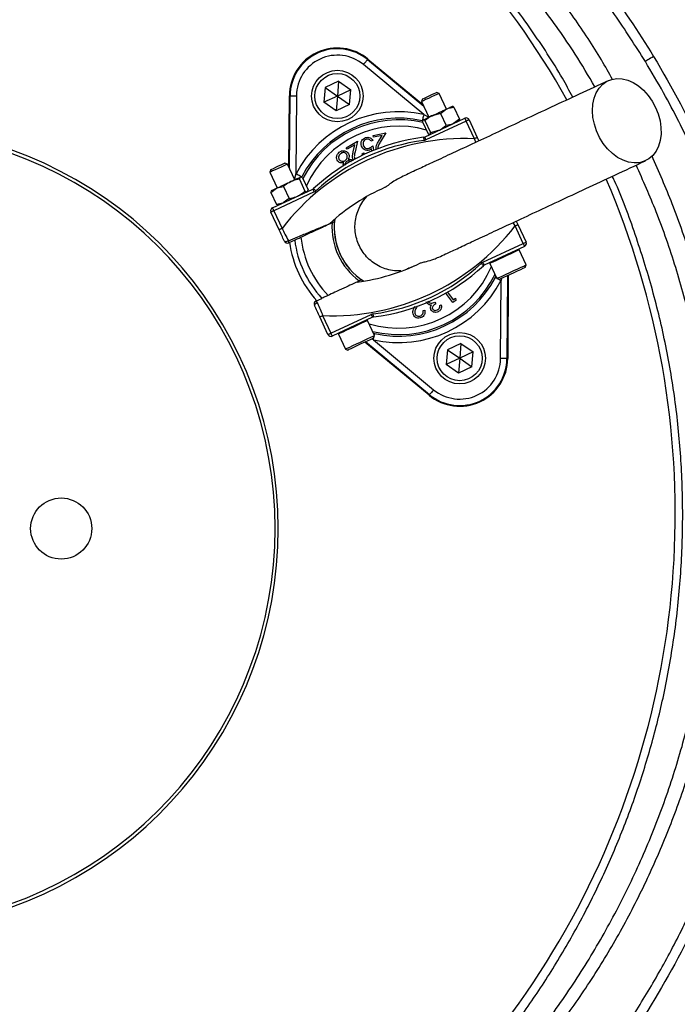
# Model space of a CAD drawing. Header units: millimetres. Extents: x 2532 to 4347, y 1532 to 5311.
# Tile 19 of 22: x 3399 to 3808, y 4086 to 4698. Entities that reach past the tile are written whole.
import ezdxf

# ---------------------------------------------------------------- set-up
doc = ezdxf.new("R2010")
doc.units = ezdxf.units.MM
doc.header["$LTSCALE"] = 2

msp = doc.modelspace()

# ---------------------------------------------------------------- linework, layer by layer
at = {"color": 7, "linetype": 'Continuous', "lineweight": 25}
for p, q in [((3649.8, 4639.32), (3612.34, 4670.34)), ((3614.89, 4673.42), (3615.18, 4673.77)), ((3614.89, 4673.42), (3649.82, 4644.5)), ((3615.18, 4673.77), (3649.37, 4645.46)), ((3588.57, 4656.08), (3587.76, 4646.87)), ((3596.94, 4659.98), (3588.57, 4656.08)), ((3588.57, 4656.08), (3596.13, 4650.78)), ((3596.94, 4659.98), (3596.13, 4650.78)), ((3596.94, 4659.98), (3604.51, 4654.68)), ((3565.99, 4606.58), (3566.27, 4650.97)), ((3566.73, 4650.97), (3566.27, 4650.97)), ((3566.44, 4605.62), (3566.73, 4650.97)), ((3570.73, 4650.94), (3570.41, 4602.29)), ((3596.13, 4650.78), (3587.76, 4646.87)), ((3596.13, 4650.78), (3595.33, 4641.57)), ((3604.51, 4654.68), (3596.13, 4650.78)), ((3596.13, 4650.78), (3603.7, 4645.48)), ((3603.7, 4645.48), (3604.51, 4654.68)), ((3659.36, 4652.43), (3657.73, 4653.02)), ((3657.73, 4653.02), (3657.73, 4653.02)), ((3663.91, 4642.66), (3659.36, 4652.43)), ((3595.33, 4641.57), (3587.76, 4646.87)), ((3603.7, 4645.48), (3595.33, 4641.57)), ((3649.08, 4648.98), (3648.49, 4647.35)), ((3648.49, 4647.35), (3653.04, 4637.59)), ((3667.65, 4644.34), (3667.54, 4644.35)), ((3668.54, 4643.83), (3672.01, 4636.39)), ((3660.27, 4639.98), (3655.05, 4638.53)), ((3660.27, 4639.98), (3664.03, 4642.72)), ((3660.27, 4639.98), (3663.75, 4632.54)), ((3649.16, 4634.8), (3652.63, 4627.35)), ((3649.41, 4635.9), (3649.32, 4635.76)), ((3650.3, 4625.28), (3675.39, 4636.98)), ((3650.58, 4635.46), (3654.06, 4628.02)), ((3676.24, 4635.17), (3651.14, 4623.47)), ((3672.01, 4636.39), (3668.26, 4633.65)), ((3671.77, 4635.29), (3671.83, 4635.38)), ((3681.35, 4624.2), (3676.24, 4635.17)), ((3678.05, 4636.01), (3683.16, 4625.05)), ((3618.38, 4626.27), (3626.32, 4627.9)), ((3618.61, 4625.14), (3618.38, 4626.27)), ((3624.01, 4626.25), (3618.61, 4625.14)), ((3621.74, 4622.52), (3624.01, 4626.25)), ((3626.32, 4627.9), (3622.84, 4622.16)), ((3653.47, 4626.85), (3653.64, 4626.84)), ((3654.06, 4628.02), (3659.28, 4629.47)), ((3683.16, 4625.05), (3684.18, 4622.87)), ((3601.62, 4618.66), (3608.7, 4622.67)), ((3607, 4620.38), (3602.19, 4617.66)), ((3605.99, 4616.12), (3607, 4620.38)), ((3608.7, 4622.67), (3607.15, 4616.11)), ((3618.15, 4623.19), (3617, 4622.76)), ((3618.1, 4619.83), (3618.6, 4616.95)), ((3602.19, 4617.66), (3601.62, 4618.66)), ((3611.5, 4614.81), (3612.5, 4615.37)), ((3611.81, 4613.92), (3611.5, 4614.81)), ((3612.5, 4615.37), (3612.82, 4614.35)), ((3617.54, 4616.52), (3617.29, 4617.89)), ((3565.1, 4608.47), (3563.47, 4609.07)), ((3569.66, 4598.71), (3565.1, 4608.47)), ((3554.82, 4605.03), (3554.23, 4603.4)), ((3554.23, 4603.4), (3558.78, 4593.64)), ((3562.65, 4594.46), (3566.12, 4587.01)), ((3572.53, 4599.06), (3576, 4591.62)), ((3573.58, 4600.37), (3573.28, 4600.4)), ((3574.48, 4599.97), (3577.95, 4592.53)), ((3554.72, 4590.76), (3558.31, 4593.42)), ((3554.72, 4590.76), (3555.12, 4591.61)), ((3554.72, 4590.76), (3558.19, 4583.31)), ((3555.16, 4591.95), (3554.99, 4591.7)), ((3555.76, 4581.19), (3580.85, 4592.89)), ((3581.69, 4591.08), (3556.6, 4579.38)), ((3576, 4591.62), (3577.35, 4591.26)), ((3577.51, 4591.34), (3577.67, 4591.56)), ((3577.56, 4591.64), (3577.95, 4592.53)), ((3559.12, 4583.04), (3558.19, 4583.31)), ((3559.11, 4582.91), (3559.38, 4582.88)), ((3566.12, 4587.01), (3562.53, 4584.35)), ((3559.9, 4567.57), (3554.79, 4578.54)), ((3556.6, 4579.38), (3561.72, 4568.42)), ((3594.25, 4572.66), (3594.4, 4574.08)), ((3711.74, 4559.04), (3706.62, 4570)), ((3707.42, 4573.02), (3708.43, 4570.85)), ((3708.43, 4570.85), (3713.55, 4559.88)), ((3569.59, 4561.16), (3565.9, 4559.44)), ((3686.64, 4547.34), (3711.74, 4559.04)), ((3712.58, 4557.22), (3687.49, 4545.52)), ((3713.52, 4545.75), (3709.17, 4555.08)), ((3691.04, 4546.63), (3695.39, 4537.29)), ((3712.94, 4544.15), (3713.52, 4545.75)), ((3713.51, 4545.74), (3713.52, 4545.75)), ((3702.4, 4539.24), (3702.06, 4487.45)), ((3612.34, 4535.61), (3611.15, 4536.41)), ((3694.37, 4537.97), (3694.74, 4538.7)), ((3695.39, 4537.29), (3696.99, 4536.71)), ((3697.61, 4487.48), (3697.92, 4536.12)), ((3701.94, 4539.02), (3701.61, 4487.45)), ((3667.87, 4522.27), (3663.54, 4528.12)), ((3664.57, 4528.71), (3668.12, 4523.91)), ((3582.81, 4523.19), (3586.5, 4524.91)), ((3656.76, 4522.56), (3657.28, 4521.44)), ((3659.8, 4520.41), (3660.77, 4520.87)), ((3669.76, 4523.66), (3667.87, 4522.27)), ((3668.12, 4523.91), (3669.63, 4525.03)), ((3669.63, 4525.03), (3669.76, 4523.66)), ((3592.1, 4503.25), (3617.19, 4514.95)), ((3645.66, 4519.89), (3645.59, 4519.75)), ((3649.4, 4517.3), (3650.52, 4517.57)), ((3590.29, 4502.41), (3585.18, 4513.37)), ((3586.99, 4514.22), (3592.1, 4503.25)), ((3618.04, 4513.14), (3592.95, 4501.44)), ((3619.26, 4501.79), (3614.91, 4511.13)), ((3596.78, 4502.68), (3601.14, 4493.34)), ((3618.59, 4503.23), (3619.4, 4503.01)), ((3653.16, 4464.64), (3613.27, 4497.68)), ((3653.45, 4464.99), (3613.73, 4497.89)), ((3618.53, 4499.1), (3656, 4468.07)), ((3618.68, 4500.2), (3619.26, 4501.79)), ((3673.01, 4496.84), (3664.64, 4492.94)), ((3673.01, 4496.84), (3672.2, 4487.64)), ((3673.01, 4496.84), (3680.58, 4491.55)), ((3601.14, 4493.34), (3602.73, 4492.76)), ((3664.64, 4492.94), (3663.83, 4483.74)), ((3664.64, 4492.94), (3672.2, 4487.64)), ((3680.58, 4491.55), (3672.2, 4487.64)), ((3679.77, 4482.34), (3680.58, 4491.55)), ((3672.2, 4487.64), (3663.83, 4483.74)), ((3672.2, 4487.64), (3671.4, 4478.44)), ((3672.2, 4487.64), (3679.77, 4482.34)), ((3701.61, 4487.45), (3702.06, 4487.45)), ((3671.4, 4478.44), (3663.83, 4483.74)), ((3679.77, 4482.34), (3671.4, 4478.44)), ((3653.45, 4464.99), (3653.16, 4464.64))]:
    msp.add_line(p, q, dxfattribs=at)
at = {"color": 8, "linetype": 'Continuous', "lineweight": 25}
for p, q in [((3649.8, 4639.32), (3652.99, 4637.7)), ((3682.27, 4621.98), (3681.35, 4624.2)), ((3706.62, 4570), (3705.51, 4572.14)), ((3698.22, 4537.29), (3697.92, 4536.12)), ((3618.53, 4499.1), (3617.48, 4499.64))]:
    msp.add_line(p, q, dxfattribs=at)
at = {"color": 7, "linetype": 'Continuous', "lineweight": 25, "flags": 128}
for points in [[(3792.76, 4675.4), (3791.8, 4674.82), (3790.88, 4674.26), (3790.03, 4673.74), (3789.27, 4673.28), (3788.63, 4672.89), (3788.13, 4672.59), (3787.8, 4672.39), (3787.64, 4672.29)], [(3612.34, 4670.34), (3612.83, 4670.94), (3613.3, 4671.51), (3613.74, 4672.04), (3614.13, 4672.5), (3614.44, 4672.89), (3614.68, 4673.17), (3614.83, 4673.36), (3614.89, 4673.42)], [(3794.01, 4643.74), (3795.64, 4639.64), (3796.77, 4635.42), (3797.36, 4631.2), (3797.4, 4627.1), (3796.89, 4623.2), (3795.84, 4619.63), (3794.28, 4616.46), (3792.25, 4613.78), (3789.81, 4611.66), (3787, 4610.16), (3783.92, 4609.31), (3780.63, 4609.14), (3777.23, 4609.64), (3773.8, 4610.81), (3770.42, 4612.62), (3767.2, 4615.02), (3764.2, 4617.95), (3761.52, 4621.33), (3759.21, 4625.07), (3757.34, 4629.09), (3755.95, 4633.26), (3755.09, 4637.49), (3754.77, 4641.67), (3755.01, 4645.68), (3755.79, 4649.43), (3757.1, 4652.81), (3758.9, 4655.74), (3761.14, 4658.15), (3763.78, 4659.97), (3766.73, 4661.15), (3769.93, 4661.66), (3773.28, 4661.49), (3776.71, 4660.65), (3780.13, 4659.15), (3783.44, 4657.04), (3786.56, 4654.37), (3789.41, 4651.21), (3791.91, 4647.63), (3794.01, 4643.74)], [(3566.73, 4650.97), (3566.82, 4650.97), (3567.05, 4650.96), (3567.43, 4650.96), (3567.92, 4650.96), (3568.53, 4650.96), (3569.21, 4650.95), (3569.96, 4650.95), (3570.73, 4650.94)], [(3659.36, 4652.43), (3659.36, 4652.42), (3658.96, 4652.24), (3657.95, 4651.77), (3656.45, 4651.07), (3654.65, 4650.23), (3652.77, 4649.35), (3651.02, 4648.54), (3649.62, 4647.88), (3648.74, 4647.47), (3648.49, 4647.35)], [(3649.08, 4648.98), (3649.35, 4649.11), (3650.23, 4649.52), (3651.59, 4650.16), (3653.23, 4650.92), (3654.9, 4651.7), (3656.34, 4652.37), (3657.33, 4652.83), (3657.73, 4653.02)], [(3664.03, 4642.72), (3664.92, 4643.13), (3665.7, 4643.49), (3666.35, 4643.8), (3666.87, 4644.04), (3667.24, 4644.21), (3667.47, 4644.32), (3667.54, 4644.35)], [(3649.8, 4639.32), (3649.64, 4638.56), (3649.48, 4637.84), (3649.33, 4637.17), (3649.19, 4636.58), (3649.09, 4636.09), (3649, 4635.73), (3648.95, 4635.5), (3648.93, 4635.41)], [(3649.5, 4635.94), (3649.73, 4636.05), (3650.12, 4636.23), (3650.65, 4636.48), (3651.31, 4636.79), (3652.1, 4637.15), (3653, 4637.57), (3653.99, 4638.03), (3655.05, 4638.53)], [(3655.05, 4638.53), (3656.18, 4639.05), (3657.34, 4639.6), (3658.52, 4640.15), (3659.71, 4640.7), (3660.87, 4641.24), (3661.99, 4641.76), (3663.05, 4642.26), (3664.03, 4642.72)], [(3649.41, 4635.9), (3649.41, 4635.9), (3649.5, 4635.94)], [(3675.39, 4636.98), (3675.41, 4636.94), (3675.45, 4636.84), (3675.53, 4636.67), (3675.64, 4636.45), (3675.77, 4636.17), (3675.91, 4635.86), (3676.07, 4635.52), (3676.24, 4635.17)], [(3678.05, 4636.01), (3678.01, 4636), (3677.91, 4635.95), (3677.74, 4635.87), (3677.52, 4635.76), (3677.24, 4635.64), (3676.93, 4635.49), (3676.59, 4635.33), (3676.24, 4635.17)], [(3649.7, 4625.11), (3649.71, 4625.07), (3649.72, 4624.96), (3649.75, 4624.77), (3649.78, 4624.53), (3649.82, 4624.23), (3649.86, 4623.88), (3649.91, 4623.51), (3649.95, 4623.12)], [(3650.3, 4625.28), (3650.31, 4625.24), (3650.36, 4625.14), (3650.44, 4624.97), (3650.55, 4624.75), (3650.67, 4624.47), (3650.82, 4624.16), (3650.98, 4623.82), (3651.14, 4623.47)], [(3683.16, 4625.05), (3683.13, 4625.03), (3683.02, 4624.98), (3682.86, 4624.9), (3682.63, 4624.8), (3682.36, 4624.67), (3682.04, 4624.52), (3681.7, 4624.37), (3681.35, 4624.2)], [(3565.1, 4608.47), (3564.94, 4608.4), (3564.17, 4608.04), (3562.85, 4607.42), (3561.15, 4606.63), (3559.27, 4605.75), (3557.44, 4604.9), (3555.88, 4604.17), (3554.77, 4603.66), (3554.26, 4603.42), (3554.23, 4603.4)], [(3554.82, 4605.03), (3554.85, 4605.04), (3555.34, 4605.27), (3556.42, 4605.78), (3557.91, 4606.47), (3559.59, 4607.26), (3561.2, 4608.01), (3562.5, 4608.61), (3563.29, 4608.98), (3563.47, 4609.07)], [(3573.96, 4600.45), (3573.89, 4600.49), (3573.68, 4600.6), (3573.34, 4600.77), (3572.9, 4601), (3572.37, 4601.28), (3571.76, 4601.6), (3571.1, 4601.94), (3570.41, 4602.29)], [(3558.31, 4593.42), (3559.25, 4593.86), (3560.29, 4594.34), (3561.38, 4594.85), (3562.53, 4595.39), (3563.71, 4595.94), (3564.89, 4596.49), (3566.07, 4597.04), (3567.21, 4597.57)], [(3567.21, 4597.57), (3568.3, 4598.08), (3569.32, 4598.55), (3570.26, 4598.99), (3571.09, 4599.38), (3571.8, 4599.71), (3572.38, 4599.98), (3572.83, 4600.19), (3573.12, 4600.33)], [(3573.12, 4600.33), (3573.27, 4600.39), (3573.28, 4600.4)], [(3555.16, 4591.95), (3555.18, 4591.96), (3555.35, 4592.04), (3555.66, 4592.18), (3556.13, 4592.4), (3556.73, 4592.68), (3557.46, 4593.02), (3558.31, 4593.42)], [(3580.85, 4592.89), (3580.87, 4592.86), (3580.91, 4592.76), (3580.99, 4592.59), (3581.1, 4592.36), (3581.22, 4592.09), (3581.37, 4591.78), (3581.53, 4591.44), (3581.69, 4591.08)], [(3581.36, 4593.24), (3581.39, 4593.21), (3581.47, 4593.13), (3581.59, 4592.99), (3581.76, 4592.81), (3581.97, 4592.59), (3582.2, 4592.33), (3582.46, 4592.06), (3582.72, 4591.77)], [(3556.6, 4579.38), (3556.25, 4579.22), (3555.91, 4579.06), (3555.6, 4578.91), (3555.32, 4578.78), (3555.1, 4578.68), (3554.93, 4578.6), (3554.83, 4578.55), (3554.79, 4578.54)], [(3555.76, 4581.19), (3555.77, 4581.16), (3555.82, 4581.06), (3555.9, 4580.89), (3556.01, 4580.66), (3556.13, 4580.39), (3556.28, 4580.08), (3556.44, 4579.74), (3556.6, 4579.38)], [(3592.86, 4572.02), (3594.07, 4572.58), (3594.25, 4572.66)], [(3706.62, 4570), (3706.98, 4570.17), (3707.32, 4570.33), (3707.63, 4570.47), (3707.9, 4570.6), (3708.13, 4570.71), (3708.3, 4570.78), (3708.4, 4570.83), (3708.43, 4570.85)], [(3561.72, 4568.42), (3561.36, 4568.25), (3561.02, 4568.09), (3560.71, 4567.95), (3560.43, 4567.82), (3560.21, 4567.71), (3560.04, 4567.63), (3559.94, 4567.59), (3559.9, 4567.57)], [(3563.24, 4560.41), (3563.35, 4560.29), (3563.54, 4560.22), (3563.8, 4560.2), (3564.12, 4560.24), (3564.49, 4560.31), (3564.89, 4560.44), (3565.29, 4560.6), (3565.68, 4560.8)], [(3711.74, 4559.04), (3712.09, 4559.2), (3712.43, 4559.36), (3712.74, 4559.51), (3713.02, 4559.63), (3713.24, 4559.74), (3713.41, 4559.82), (3713.51, 4559.87), (3713.55, 4559.88)], [(3712.58, 4557.22), (3712.56, 4557.26), (3712.52, 4557.36), (3712.44, 4557.53), (3712.33, 4557.76), (3712.21, 4558.03), (3712.06, 4558.34), (3711.9, 4558.68), (3711.74, 4559.04)], [(3686.98, 4545.18), (3686.95, 4545.21), (3686.87, 4545.29), (3686.75, 4545.43), (3686.58, 4545.61), (3686.37, 4545.83), (3686.14, 4546.08), (3685.88, 4546.36), (3685.62, 4546.65)], [(3687.49, 4545.52), (3687.47, 4545.56), (3687.42, 4545.66), (3687.35, 4545.83), (3687.24, 4546.06), (3687.11, 4546.33), (3686.97, 4546.64), (3686.81, 4546.98), (3686.64, 4547.34)], [(3695.39, 4537.29), (3695.44, 4537.31), (3696.01, 4537.58), (3697.21, 4538.14), (3698.94, 4538.95), (3701.09, 4539.95), (3703.48, 4541.06), (3705.95, 4542.22), (3708.3, 4543.31), (3710.38, 4544.28), (3712.01, 4545.04), (3713.08, 4545.54), (3713.51, 4545.74)], [(3712.94, 4544.15), (3712.93, 4544.15), (3712.52, 4543.96), (3711.5, 4543.48), (3709.94, 4542.75), (3707.99, 4541.84), (3705.79, 4540.82), (3703.52, 4539.76), (3701.37, 4538.75), (3699.51, 4537.89), (3698.09, 4537.23), (3697.23, 4536.83), (3696.99, 4536.71)], [(3611.15, 4536.41), (3610.98, 4536.33), (3609.77, 4535.76)], [(3583.7, 4522.15), (3583.3, 4521.98), (3582.92, 4521.77), (3582.57, 4521.55), (3582.27, 4521.32), (3582.04, 4521.09), (3581.89, 4520.88), (3581.82, 4520.69), (3581.84, 4520.53)], [(3618.04, 4513.14), (3618.02, 4513.17), (3617.98, 4513.28), (3617.9, 4513.44), (3617.79, 4513.67), (3617.66, 4513.95), (3617.52, 4514.26), (3617.36, 4514.6), (3617.19, 4514.95)], [(3618.63, 4513.31), (3618.63, 4513.35), (3618.62, 4513.46), (3618.59, 4513.65), (3618.56, 4513.89), (3618.52, 4514.19), (3618.48, 4514.54), (3618.43, 4514.91), (3618.38, 4515.3)], [(3585.18, 4513.37), (3585.21, 4513.39), (3585.31, 4513.44), (3585.48, 4513.51), (3585.71, 4513.62), (3585.98, 4513.75), (3586.3, 4513.89), (3586.64, 4514.05), (3586.99, 4514.22)], [(3590.29, 4502.41), (3590.32, 4502.42), (3590.43, 4502.47), (3590.6, 4502.55), (3590.82, 4502.65), (3591.1, 4502.78), (3591.41, 4502.93), (3591.75, 4503.09), (3592.1, 4503.25)], [(3592.95, 4501.44), (3592.93, 4501.47), (3592.88, 4501.58), (3592.81, 4501.74), (3592.7, 4501.97), (3592.57, 4502.24), (3592.43, 4502.56), (3592.27, 4502.9), (3592.1, 4503.25)], [(3601.14, 4493.34), (3601.39, 4493.46), (3602.3, 4493.88), (3603.79, 4494.58), (3605.76, 4495.5), (3608.05, 4496.57), (3610.51, 4497.71), (3612.94, 4498.84), (3615.17, 4499.88), (3617.03, 4500.75), (3618.38, 4501.38), (3619.13, 4501.73), (3619.26, 4501.79)], [(3618.68, 4500.2), (3618.55, 4500.14), (3617.82, 4499.8), (3616.52, 4499.19), (3614.74, 4498.36), (3612.64, 4497.38), (3610.38, 4496.33), (3608.15, 4495.29), (3606.13, 4494.34), (3604.47, 4493.57), (3603.32, 4493.04), (3602.77, 4492.78), (3602.73, 4492.76)], [(3701.61, 4487.45), (3701.52, 4487.45), (3701.29, 4487.45), (3700.91, 4487.46), (3700.41, 4487.46), (3699.81, 4487.46), (3699.12, 4487.47), (3698.38, 4487.47), (3697.61, 4487.48)], [(3656, 4468.07), (3655.51, 4467.48), (3655.03, 4466.91), (3654.6, 4466.38), (3654.21, 4465.92), (3653.89, 4465.53), (3653.66, 4465.24), (3653.51, 4465.06), (3653.45, 4464.99)]]:
    msp.add_lwpolyline(points, dxfattribs=at)
at = {"color": 8, "linetype": 'Continuous', "lineweight": 25, "flags": 128}
for points in [[(3709.17, 4555.08), (3709.16, 4555.08), (3708.73, 4554.88), (3707.65, 4554.38), (3706.02, 4553.61), (3703.95, 4552.65), (3701.6, 4551.55), (3699.13, 4550.4), (3696.73, 4549.28), (3694.59, 4548.28), (3692.85, 4547.47), (3691.65, 4546.91), (3691.08, 4546.65), (3691.04, 4546.63)], [(3694.37, 4537.97), (3694.45, 4537.93), (3694.66, 4537.82), (3694.99, 4537.64), (3695.31, 4537.48)], [(3696.32, 4536.96), (3696.58, 4536.82), (3697.24, 4536.48), (3697.92, 4536.12)], [(3614.91, 4511.13), (3614.78, 4511.07), (3614.03, 4510.72), (3612.68, 4510.09), (3610.82, 4509.22), (3608.59, 4508.18), (3606.15, 4507.05), (3603.7, 4505.9), (3601.4, 4504.83), (3599.44, 4503.91), (3597.95, 4503.22), (3597.04, 4502.8), (3596.78, 4502.68)], [(3619.18, 4501.98), (3619.25, 4502.33), (3619.33, 4502.69), (3619.38, 4502.92), (3619.4, 4503.01)], [(3618.53, 4499.1), (3618.7, 4499.86), (3618.86, 4500.58), (3618.93, 4500.87)]]:
    msp.add_lwpolyline(points, dxfattribs=at)
at = {"color": 7, "linetype": 'Continuous', "lineweight": 25}
for centre, radius in [((3596.13, 4650.78), 16), ((3596.13, 4650.78), 14), ((3672.2, 4487.64), 16), ((3672.2, 4487.64), 14), ((3424.41, 4381.71), 19)]:
    msp.add_circle(centre, radius, dxfattribs=at)
for centre, radius, start, end in [((3309.41, 4381.71), 693, 1.57108, 178.42892), ((3280.25, 4390.91), 526, 29.3111, 54.32885), ((3596.13, 4650.78), 29.86, 50.36947, 179.63053), ((3596.13, 4650.78), 29.41, 50.36947, 179.63053), ((3596.13, 4650.78), 25.41, 50.36947, 179.63053), ((3634.17, 4569.21), 71.83, 77.42697, 152.57303), ((3634.17, 4569.21), 67.83, 77.42697, 152.57303), ((3676.24, 4635.17), 2, 25, 115), ((3309.41, 4381.71), 250, 279.2069, 80.7931), ((3309.41, 4381.71), 248, 279.2818, 80.7182), ((3665.16, 4502.75), 123.33, 97.19968, 132.80032), ((3649.45, 4627.09), 2, 277.19968, 295), ((3675.3, 4481), 143.33, 87.58288, 142.41712), ((3665.16, 4502.75), 121.33, 97.19968, 132.80032), ((3649.45, 4627.09), 4, 277.19968, 295), ((3280.25, 4390.91), 526, 277.65134, 23.31342), ((3580, 4594.71), 2, 295, 312.80032), ((3580, 4594.71), 4, 295, 312.80032), ((3675.3, 4481), 123.33, 113.63547, 132.80032), ((3556.6, 4579.38), 2, 115, 205), ((3593.03, 4657.42), 143.33, 267.58288, 322.41712), ((3634.17, 4569.21), 41.4, 176.11438, 233.88562), ((3634.17, 4569.21), 40, 172.90426, 237.09574), ((3565.06, 4561.26), 2, 205, 295), ((3564.2, 4559.86), 1.75, 346.04707, 32.33628), ((3634.17, 4569.21), 68.42, 187.92364, 222.07119), ((3634.17, 4569.21), 65.07, 187.09934, 222.90066), ((3634.17, 4569.21), 60.99, 185.8562, 224.1438), ((3711.74, 4559.04), 2, 295, 25), ((3708.71, 4554.87), 0.5, 25, 115), ((3593.03, 4657.42), 123.33, 277.19968, 296.36453), ((3603.18, 4635.67), 121.33, 277.19968, 312.80032), ((3688.33, 4543.71), 4, 115, 132.80032), ((3688.33, 4543.71), 2, 115, 132.80032), ((3691.49, 4546.84), 0.5, 115, 205), ((3603.18, 4635.67), 123.33, 277.19968, 312.80032), ((3634.17, 4569.21), 71.83, 257.42697, 332.57303), ((3634.17, 4569.21), 67.83, 257.42697, 332.57303), ((3583.65, 4521.38), 2, 115, 205), ((3582.04, 4521.62), 1.75, 17.66403, 63.95374), ((3618.88, 4511.33), 4, 97.19968, 115), ((3614.46, 4510.92), 0.5, 25, 115), ((3618.88, 4511.33), 2, 97.19968, 115), ((3597.24, 4502.89), 0.5, 115, 205), ((3592.1, 4503.25), 2, 205, 295), ((3672.2, 4487.64), 29.86, 230.36947, 359.63053), ((3672.2, 4487.64), 29.41, 230.36947, 359.63053), ((3672.2, 4487.64), 25.41, 230.36947, 359.63053), ((3309.41, 4381.71), 693, 287.0674, 358.42892)]:
    msp.add_arc(centre, radius, start, end, dxfattribs=at)
at = {"color": 8, "linetype": 'Continuous', "lineweight": 25}
for radius, start, end in [(66.81, 76.81058, 152.96199), (62.81, 73.88079, 155.86692), (40.07, 173.01335, 236.98665), (62.81, 253.03834, 336.96166), (66.81, 256.05237, 333.94763)]:
    msp.add_arc((3634.17, 4569.21), radius, start, end, dxfattribs=at)
at = {"color": 7, "linetype": 'Continuous', "lineweight": 25}
for points, knots in [([(3767.3, 4661.05), (3765.01, 4665.13), (3757.6, 4678.31), (3743.42, 4699.66), (3724.87, 4725.01), (3704.74, 4749.16), (3683.37, 4771.87), (3660.71, 4793.01), (3636.87, 4812.59), (3611.77, 4830.75), (3585.56, 4847.38), (3558.4, 4862.42), (3529.62, 4876.09), (3499.3, 4888.39), (3467.51, 4899.35), (3435.09, 4908.51), (3402.19, 4915.77), (3378.63, 4919.53), (3366.11, 4921.03), (3364.72, 4921.2)], [0, 0, 0, 0, 0.028624, 0.092527, 0.156406, 0.22016, 0.28371, 0.345658, 0.407843, 0.470155, 0.532473, 0.594671, 0.656629, 0.723531, 0.790613, 0.857737, 0.92478, 0.991649, 1, 1, 1, 1]), ([(3443.46, 4918.71), (3452.49, 4916.95), (3461.47, 4914.96), (3479.28, 4910.52), (3488.12, 4908.07), (3505.68, 4902.71), (3514.39, 4899.8), (3531.69, 4893.5), (3540.23, 4890.14), (3565.47, 4879.44), (3581.82, 4871.47), (3613.59, 4853.91), (3629.01, 4844.32), (3651.43, 4828.69), (3658.79, 4823.27), (3669.65, 4814.83), (3673.23, 4811.97), (3680.35, 4806.13), (3683.86, 4803.17), (3701.2, 4788.17), (3714.33, 4775.54), (3739.19, 4749.05), (3750.9, 4735.19), (3772.91, 4706.23), (3783.2, 4691.13), (3792.76, 4675.4)], [0, 0, 0, 0, 0.0625, 0.0625, 0.125, 0.125, 0.1875, 0.1875, 0.25, 0.25, 0.375, 0.375, 0.5, 0.5, 0.5625, 0.5625, 0.59375, 0.59375, 0.625, 0.625, 0.75, 0.75, 0.875, 0.875, 1, 1, 1, 1]), ([(3756.29, 4656.5), (3752.26, 4663.33), (3742, 4680.77), (3723.01, 4707.34), (3699.74, 4736.22), (3674.41, 4763.45), (3647.26, 4788.99), (3618.38, 4812.68), (3587.91, 4834.45), (3555.98, 4854.16), (3522.75, 4871.77), (3488.36, 4887.11), (3453.01, 4900.35), (3428.77, 4907.19), (3416.65, 4910.61)], [0, 0, 0, 0, 0.055365, 0.14124, 0.227117, 0.312992, 0.398869, 0.484744, 0.570621, 0.656496, 0.742373, 0.828248, 0.914123, 1, 1, 1, 1]), ([(3787.64, 4672.29), (3781.39, 4682.14), (3768.86, 4701.87), (3747.57, 4729.8), (3724.58, 4756.37), (3699.86, 4781.3), (3673.56, 4804.47), (3645.72, 4825.77), (3616.47, 4845.18), (3585.95, 4862.61), (3554.38, 4877.96), (3529, 4888.24), (3506.67, 4896.11), (3487.55, 4902.09), (3464.82, 4908.16), (3449.64, 4911.3), (3442.31, 4912.82)], [0, 0, 0, 0, 0.080763, 0.161801, 0.242933, 0.32397, 0.404731, 0.485494, 0.566534, 0.647666, 0.728705, 0.809469, 0.837176, 0.892662, 0.948147, 1, 1, 1, 1]), ([(3742.54, 4650.09), (3740.41, 4654.03), (3732.58, 4668.48), (3716.88, 4692.2), (3695.58, 4721.08), (3672.31, 4748.37), (3646.88, 4774.38), (3619.39, 4799.07), (3599.37, 4814.05), (3589.36, 4821.54)], [0, 0, 0, 0, 0.057973, 0.212702, 0.367609, 0.522336, 0.676537, 0.838269, 1, 1, 1, 1]), ([(3792.76, 4675.4), (3804.46, 4656.12), (3814.96, 4636.24), (3828.91, 4605.56), (3833.26, 4595.18), (3839.33, 4579.4), (3841.27, 4574.11), (3844.98, 4563.51), (3846.76, 4558.19), (3855.23, 4531.53), (3860.69, 4509.94), (3869.06, 4466.26), (3871.96, 4444.17), (3873.95, 4416.24), (3874.26, 4410.63), (3874.73, 4399.4), (3874.87, 4393.75), (3875.06, 4376.87), (3874.86, 4365.67), (3873.24, 4332.2), (3870.86, 4310.07), (3863.51, 4266.2), (3858.53, 4244.46), (3850.66, 4217.51), (3849, 4212.13), (3845.52, 4201.41), (3843.7, 4196.09), (3838.02, 4180.24), (3833.94, 4169.82), (3820.81, 4139.05), (3810.9, 4119.14), (3788.75, 4080.54), (3776.51, 4061.84), (3759.72, 4039.26), (3756.28, 4034.78), (3749.3, 4025.95), (3745.75, 4021.59), (3734.91, 4008.69), (3727.44, 4000.32), (3712.01, 3984.03), (3704.05, 3976.11), (3691.75, 3964.58), (3687.59, 3960.8), (3679.14, 3953.34), (3674.86, 3949.67), (3653.24, 3931.7), (3635.24, 3918.48), (3597.9, 3894.28), (3578.55, 3883.3), (3548.5, 3868.53), (3538.32, 3863.89), (3522.77, 3857.36), (3517.54, 3855.26), (3507.02, 3851.21), (3496.44, 3847.31), (3485.75, 3843.74), (3475.01, 3840.32), (3469.61, 3838.69), (3453.35, 3834.06), (3442.42, 3831.29), (3431.41, 3828.85)], [0, 0, 0, 0, 0.0625, 0.0625, 0.09375, 0.09375, 0.109375, 0.109375, 0.125, 0.125, 0.1875, 0.1875, 0.25, 0.25, 0.265625, 0.265625, 0.28125, 0.28125, 0.3125, 0.3125, 0.375, 0.375, 0.4375, 0.4375, 0.453125, 0.453125, 0.46875, 0.46875, 0.5, 0.5, 0.5625, 0.5625, 0.625, 0.625, 0.640625, 0.640625, 0.65625, 0.65625, 0.6875, 0.6875, 0.71875, 0.71875, 0.734375, 0.734375, 0.75, 0.75, 0.8125, 0.8125, 0.875, 0.875, 0.90625, 0.90625, 0.921875, 0.921875, 0.9375, 0.953125, 0.953125, 0.96875, 0.96875, 1, 1, 1, 1]), ([(3562.69, 3882.44), (3565.19, 3883.66), (3576.98, 3889.4), (3597.53, 3901.32), (3624.17, 3918.25), (3649.98, 3936.96), (3674, 3956.49), (3696.23, 3976.69), (3716.81, 3997.45), (3736.35, 4019.33), (3755.12, 4042.71), (3772.93, 4067.52), (3789.63, 4093.74), (3805.01, 4121.1), (3818.94, 4149.56), (3831.36, 4179.05), (3841.97, 4208.91), (3850.8, 4239.03), (3857.88, 4269.3), (3863.33, 4300.21), (3867.05, 4331.68), (3869, 4363.61), (3869.12, 4395.3), (3867.47, 4426.62), (3864.12, 4457.5), (3859.02, 4488.45), (3852.11, 4519.35), (3843.37, 4550.1), (3834.2, 4576.52), (3825.3, 4598.77), (3817.23, 4617.06), (3808.47, 4635.08), (3798.72, 4653.57), (3791.48, 4665.81), (3787.64, 4672.29)], [0, 0, 0, 0, 0.009081, 0.042659, 0.077208, 0.111785, 0.146335, 0.17791, 0.209485, 0.241408, 0.27333, 0.307026, 0.340748, 0.374444, 0.409119, 0.443823, 0.478498, 0.512194, 0.545916, 0.579611, 0.614288, 0.648992, 0.683669, 0.717337, 0.751031, 0.784699, 0.819347, 0.854024, 0.888673, 0.910324, 0.931976, 0.953739, 0.975501, 1, 1, 1, 1]), ([(3764.49, 4660.32), (3758.51, 4657.53), (3746.63, 4652), (3729.16, 4643.85), (3712.34, 4636), (3696.34, 4628.54), (3681.44, 4621.59), (3667.88, 4615.27), (3656.41, 4609.93), (3647.16, 4605.61), (3640.4, 4602.46), (3637.35, 4601.04), (3636.02, 4600.41)], [0, 0, 0, 0, 0.113512, 0.2252, 0.335105, 0.443267, 0.54959, 0.654174, 0.757143, 0.845618, 0.932497, 1, 1, 1, 1]), ([(3664.03, 4642.72), (3664.13, 4642.76), (3665.53, 4643.4), (3667.09, 4643.63), (3668.54, 4643.83)], [0, 0, 0, 0, 0.0702248, 1, 1, 1, 1]), ([(3668.54, 4643.83), (3668.2, 4644.1), (3667.86, 4644.37), (3667.65, 4644.34), (3667.65, 4644.34)], [0, 0, 0, 0, 0.986889, 1, 1, 1, 1]), ([(3655.05, 4638.53), (3654.94, 4638.48), (3653.31, 4637.7), (3651.9, 4636.54), (3650.58, 4635.46)], [0, 0, 0, 0, 0.070196, 1, 1, 1, 1]), ([(3649.16, 4634.8), (3649.16, 4635.1), (3649.19, 4635.36), (3649.29, 4635.75), (3649.38, 4635.88), (3649.5, 4635.94)], [0, 0, 0, 0, 0.5, 0.5, 1, 1, 1, 1]), ([(3650.58, 4635.46), (3650.26, 4635.7), (3649.82, 4636.03), (3649.56, 4635.96), (3649.5, 4635.94)], [0, 0, 0, 0, 0.755622, 1, 1, 1, 1]), ([(3659.28, 4629.47), (3659.39, 4629.52), (3661.02, 4630.3), (3662.43, 4631.46), (3663.75, 4632.54)], [0, 0, 0, 0, 0.07021, 1, 1, 1, 1]), ([(3668.26, 4633.65), (3668.16, 4633.61), (3666.76, 4632.97), (3665.2, 4632.74), (3663.75, 4632.54)], [0, 0, 0, 0, 0.070202, 1, 1, 1, 1]), ([(3671.83, 4635.38), (3671.83, 4635.38), (3671.99, 4635.52), (3672, 4635.96), (3672.01, 4636.39)], [0, 0, 0, 0, 0.013111, 1, 1, 1, 1]), ([(3613.61, 4624.91), (3614.09, 4625.04), (3615.06, 4625.3), (3616.45, 4624.93), (3617.52, 4624.19), (3617.94, 4623.52), (3618.15, 4623.19)], [0, 0, 0, 0, 0.27982, 0.559317, 0.779551, 1, 1, 1, 1]), ([(3652.63, 4627.35), (3652.74, 4627.27), (3653.09, 4626.98), (3653.32, 4626.96), (3653.48, 4626.95)], [0, 0, 0, 0, 0.296703, 1, 1, 1, 1]), ([(3653.72, 4626.88), (3653.78, 4626.91), (3654, 4627.07), (3654.03, 4627.61), (3654.06, 4628.02)], [0, 0, 0, 0, 0.2443782, 1, 1, 1, 1]), ([(3611.17, 4619.52), (3611.02, 4620.12), (3610.71, 4621.33), (3611.22, 4623.05), (3612.27, 4624.29), (3613.16, 4624.7), (3613.61, 4624.91)], [0, 0, 0, 0, 0.27984, 0.5592691, 0.7794224, 1, 1, 1, 1]), ([(3616.05, 4617.18), (3615.5, 4617.04), (3614.39, 4616.75), (3612.84, 4617.31), (3611.73, 4618.29), (3611.35, 4619.11), (3611.17, 4619.52)], [0, 0, 0, 0, 0.2796655, 0.5590635, 0.7793037, 1, 1, 1, 1]), ([(3613.93, 4623.84), (3613.54, 4623.63), (3612.75, 4623.2), (3612.18, 4622.05), (3612.04, 4620.9), (3612.24, 4620.23), (3612.34, 4619.9)], [0, 0, 0, 0, 0.2790078, 0.5588479, 0.7792716, 1, 1, 1, 1]), ([(3612.34, 4619.9), (3612.52, 4619.52), (3612.88, 4618.78), (3613.92, 4618.17), (3614.99, 4618.04), (3615.61, 4618.23), (3615.92, 4618.33)], [0, 0, 0, 0, 0.279875, 0.558967, 0.779184, 1, 1, 1, 1]), ([(3617, 4622.76), (3616.81, 4623.04), (3616.42, 4623.58), (3615.54, 4623.97), (3614.69, 4624.05), (3614.18, 4623.91), (3613.93, 4623.84)], [0, 0, 0, 0, 0.280078, 0.559228, 0.779649, 1, 1, 1, 1]), ([(3615.92, 4618.33), (3616.36, 4618.55), (3617.16, 4618.96), (3617.81, 4619.56), (3618.1, 4619.83)], [0, 0, 0, 0, 0.559302, 1, 1, 1, 1]), ([(3620.28, 4617.82), (3620.23, 4618.29), (3620.13, 4619.24), (3620.76, 4620.84), (3621.37, 4621.88), (3621.74, 4622.52)], [0, 0, 0, 0, 0.279319, 0.559188, 1, 1, 1, 1]), ([(3622.84, 4622.16), (3622.41, 4621.46), (3621.8, 4620.48), (3621.31, 4619.06), (3621.38, 4618.4), (3621.41, 4618.08)], [0, 0, 0, 0, 0.560641, 0.780419, 1, 1, 1, 1]), ([(3586.26, 3938.14), (3594.79, 3943.49), (3611.86, 3954.2), (3637.31, 3972.91), (3662.68, 3993.98), (3687.58, 4017.67), (3710.86, 4042.9), (3732.4, 4069.5), (3752.27, 4097.6), (3770.34, 4127.17), (3786.57, 4158.13), (3800.75, 4190.05), (3812.83, 4222.74), (3822.94, 4256.7), (3830.89, 4291.91), (3836.53, 4328.28), (3839.69, 4364.97), (3840.35, 4401.74), (3838.47, 4438.61), (3833.92, 4475.47), (3826.74, 4512.2), (3816.97, 4548.39), (3805.51, 4582.32), (3796.13, 4603.65), (3791.79, 4613.51)], [0, 0, 0, 0, 0.038473, 0.076945, 0.120869, 0.164933, 0.20905, 0.253124, 0.297055, 0.342211, 0.387503, 0.432846, 0.478147, 0.523311, 0.571153, 0.619154, 0.667207, 0.715204, 0.763043, 0.811658, 0.86044, 0.90928, 0.958066, 1, 1, 1, 1]), ([(3595.66, 4612.79), (3595.69, 4613.12), (3595.77, 4613.78), (3596.32, 4614.84), (3596.94, 4615.41), (3597.33, 4615.76)], [0, 0, 0, 0, 0.280074, 0.560208, 1, 1, 1, 1]), ([(3596.46, 4610.33), (3596.19, 4610.75), (3595.7, 4611.51), (3595.67, 4612.4), (3595.66, 4612.79)], [0, 0, 0, 0, 0.559347, 1, 1, 1, 1]), ([(3598.02, 4614.87), (3597.72, 4614.6), (3597.12, 4614.05), (3596.8, 4612.94), (3596.87, 4611.89), (3597.21, 4611.36), (3597.38, 4611.09)], [0, 0, 0, 0, 0.280357, 0.55959, 0.779862, 1, 1, 1, 1]), ([(3597.33, 4615.76), (3597.8, 4616.09), (3598.73, 4616.75), (3600.37, 4616.84), (3601.78, 4616.37), (3602.41, 4615.74), (3602.73, 4615.42)], [0, 0, 0, 0, 0.2806268, 0.5594032, 0.7798946, 1, 1, 1, 1]), ([(3601.77, 4614.71), (3601.48, 4614.98), (3600.9, 4615.52), (3599.76, 4615.67), (3598.78, 4615.4), (3598.27, 4615.05), (3598.02, 4614.87)], [0, 0, 0, 0, 0.279151, 0.558308, 0.778987, 1, 1, 1, 1]), ([(3601.14, 4610.82), (3601.44, 4611.11), (3602.03, 4611.68), (3602.34, 4612.81), (3602.28, 4613.88), (3601.94, 4614.43), (3601.77, 4614.71)], [0, 0, 0, 0, 0.279977, 0.55972, 0.779981, 1, 1, 1, 1]), ([(3602.73, 4615.42), (3602.95, 4615.09), (3603.37, 4614.43), (3603.52, 4612.98), (3603.14, 4612.04), (3602.91, 4611.46)], [0, 0, 0, 0, 0.28012, 0.560014, 1, 1, 1, 1]), ([(3606.05, 4611.18), (3605.85, 4611.61), (3605.47, 4612.49), (3605.57, 4614.21), (3605.83, 4615.39), (3605.99, 4616.12)], [0, 0, 0, 0, 0.279301, 0.559167, 1, 1, 1, 1]), ([(3607.15, 4616.11), (3606.95, 4615.31), (3606.68, 4614.19), (3606.64, 4612.68), (3606.91, 4612.07), (3607.05, 4611.77)], [0, 0, 0, 0, 0.560683, 0.780441, 1, 1, 1, 1]), ([(3617.29, 4617.89), (3617.08, 4617.73), (3616.69, 4617.45), (3616.25, 4617.26), (3616.05, 4617.18)], [0, 0, 0, 0, 0.560071, 1, 1, 1, 1]), ([(3600.17, 4609.28), (3599.39, 4609.18), (3598.32, 4609.03), (3597.07, 4609.67), (3596.67, 4610.11), (3596.46, 4610.33)], [0, 0, 0, 0, 0.558017, 0.778942, 1, 1, 1, 1]), ([(3597.38, 4611.09), (3597.67, 4610.82), (3598.25, 4610.29), (3599.37, 4610.14), (3600.37, 4610.3), (3600.89, 4610.65), (3601.14, 4610.82)], [0, 0, 0, 0, 0.278782, 0.558887, 0.779353, 1, 1, 1, 1]), ([(3599.96, 4607.12), (3599.9, 4607.39), (3599.74, 4608.12), (3600, 4608.83), (3600.17, 4609.28)], [0, 0, 0, 0, 0.360307, 1, 1, 1, 1]), ([(3601.83, 4609.98), (3601.6, 4609.76), (3601.16, 4609.31), (3600.91, 4608.46), (3601, 4607.94), (3601.03, 4607.74)], [0, 0, 0, 0, 0.377898, 0.755959, 1, 1, 1, 1]), ([(3604.93, 4609.79), (3604.69, 4610), (3604.2, 4610.43), (3603.28, 4610.53), (3602.46, 4610.41), (3602.04, 4610.13), (3601.83, 4609.98)], [0, 0, 0, 0, 0.278465, 0.558839, 0.779428, 1, 1, 1, 1]), ([(3602.91, 4611.46), (3603.55, 4611.52), (3604.68, 4611.62), (3605.52, 4610.86), (3605.88, 4610.53)], [0, 0, 0, 0, 0.559995, 1, 1, 1, 1]), ([(3636.37, 3979.28), (3645.76, 3987.43), (3664.54, 4003.74), (3690.45, 4030.46), (3714.57, 4058.69), (3736.62, 4088.46), (3756.56, 4119.59), (3774.26, 4151.96), (3789.66, 4185.4), (3802.68, 4219.78), (3813.27, 4254.92), (3821.37, 4290.68), (3826.96, 4326.89), (3830, 4363.37), (3830.48, 4399.97), (3828.39, 4436.52), (3823.76, 4472.85), (3816.6, 4508.8), (3806.89, 4544.17), (3795.51, 4577.31), (3786.23, 4598.14), (3781.94, 4607.77)], [0, 0, 0, 0, 0.053024, 0.106046, 0.15907, 0.212092, 0.265116, 0.318138, 0.371161, 0.424184, 0.477207, 0.530229, 0.583253, 0.636275, 0.689299, 0.742321, 0.795345, 0.848367, 0.901391, 0.954413, 1, 1, 1, 1]), ([(3659.19, 4550.54), (3660.54, 4551.16), (3663.6, 4552.59), (3670.41, 4555.77), (3679.53, 4560.02), (3690.6, 4565.18), (3703.41, 4571.15), (3717.84, 4577.88), (3733.7, 4585.28), (3750.79, 4593.25), (3768.93, 4601.71), (3781.39, 4607.52), (3787.73, 4610.47)], [0, 0, 0, 0, 0.067587, 0.154393, 0.245577, 0.341084, 0.440586, 0.544165, 0.65194, 0.763818, 0.879821, 1, 1, 1, 1]), ([(3546.11, 3919.25), (3548.48, 3921.42), (3553.23, 3925.76), (3565.17, 3935.19), (3581.49, 3947.93), (3602.09, 3964.16), (3623.58, 3982.23), (3645.48, 4002.65), (3667.63, 4025.5), (3688.53, 4049.51), (3708.05, 4074.64), (3726.17, 4101), (3742.75, 4128.63), (3757.75, 4157.44), (3771.03, 4187.16), (3782.51, 4217.61), (3792.12, 4248.65), (3800.1, 4281.35), (3806.1, 4315.73), (3809.9, 4351.72), (3811.27, 4387.93), (3810.21, 4424.11), (3806.71, 4459.98), (3800.73, 4495.43), (3792.44, 4530.39), (3781.58, 4564.65), (3773.08, 4588.19), (3767.57, 4599.95), (3767.14, 4600.87)], [0, 0, 0, 0, 0.012652, 0.025321, 0.058969, 0.09264, 0.126298, 0.167026, 0.207849, 0.248693, 0.289493, 0.330201, 0.371721, 0.413392, 0.455141, 0.496888, 0.538556, 0.580073, 0.626334, 0.672756, 0.719232, 0.765654, 0.811915, 0.857828, 0.903899, 0.950023, 0.996093, 1, 1, 1, 1]), ([(3558.31, 4593.42), (3558.4, 4593.46), (3559.74, 4594.07), (3561.25, 4594.27), (3562.65, 4594.46)], [0, 0, 0, 0, 0.070196, 1, 1, 1, 1]), ([(3567.21, 4597.57), (3565.96, 4596.87), (3564.35, 4595.96), (3562.96, 4594.73), (3562.65, 4594.46)], [0, 0, 0, 0, 0.773096, 1, 1, 1, 1]), ([(3572.53, 4599.06), (3571.14, 4598.82), (3569.31, 4598.49), (3567.62, 4597.75), (3567.21, 4597.57)], [0, 0, 0, 0, 0.755629, 1, 1, 1, 1]), ([(3573.12, 4600.33), (3573.1, 4600.31), (3572.78, 4600.15), (3572.65, 4599.59), (3572.53, 4599.06)], [0, 0, 0, 0, 0.0702285, 1, 1, 1, 1]), ([(3636.02, 4600.41), (3634.38, 4599.55), (3631.34, 4597.97), (3628.28, 4595.69), (3626.53, 4594.37), (3626.05, 4594.09), (3625.86, 4593.98)], [0, 0, 0, 0, 0.355525, 0.659233, 0.862028, 1, 1, 1, 1]), ([(3566.12, 4587.01), (3566.54, 4587.07), (3568.37, 4587.35), (3570.1, 4588), (3571.44, 4588.51)], [0, 0, 0, 0, 0.226903, 1, 1, 1, 1]), ([(3571.44, 4588.51), (3571.84, 4588.71), (3573.49, 4589.53), (3574.92, 4590.72), (3576, 4591.62)], [0, 0, 0, 0, 0.244368, 1, 1, 1, 1]), ([(3562.53, 4584.35), (3562.44, 4584.31), (3561.09, 4583.7), (3559.59, 4583.5), (3558.19, 4583.31)], [0, 0, 0, 0, 0.070196, 1, 1, 1, 1]), ([(3635.53, 4542.01), (3634.6, 4541.97), (3632.1, 4541.87), (3628.1, 4542.57), (3623.66, 4544.02), (3619.57, 4546.21), (3615.87, 4549.08), (3612.74, 4552.49), (3610.2, 4556.42), (3608.37, 4560.67), (3607.28, 4565.22), (3606.96, 4569.84), (3607.43, 4574.49), (3608.66, 4578.96), (3610.67, 4583.17), (3612.59, 4586.15), (3614, 4587.55), (3614.3, 4587.85)], [0, 0, 0, 0, 0.043363, 0.11647, 0.187497, 0.260585, 0.331573, 0.404621, 0.475573, 0.548584, 0.61952, 0.692512, 0.763456, 0.836456, 0.907431, 0.980462, 1, 1, 1, 1]), ([(3565.68, 4560.8), (3567.67, 4561.61), (3572.23, 4563.48), (3579.13, 4566.32), (3585.36, 4568.91), (3589.39, 4570.6), (3591.23, 4571.37), (3591.42, 4571.45), (3591.51, 4571.49)], [0, 0, 0, 0, 0.188572, 0.431985, 0.681104, 0.843203, 0.930549, 1, 1, 1, 1]), ([(3573.5, 4562.99), (3573.79, 4563.12), (3576.39, 4564.34), (3581.29, 4566.62), (3586.27, 4568.94), (3589.4, 4570.4), (3591.2, 4571.24), (3592.36, 4571.78), (3592.8, 4571.99), (3592.85, 4572.01), (3592.86, 4572.02)], [0, 0, 0, 0, 0.030044, 0.270737, 0.511442, 0.63109, 0.750652, 0.860108, 0.9695, 1, 1, 1, 1]), ([(3563.24, 4560.41), (3563.2, 4560.51), (3562.13, 4562.79), (3560.99, 4565.23), (3559.9, 4567.57)], [0, 0, 0, 0, 0.044, 1, 1, 1, 1]), ([(3561.72, 4568.42), (3562.33, 4567.22), (3563.68, 4564.62), (3564.98, 4562.14), (3565.68, 4560.8)], [0, 0, 0, 0, 0.458113, 1, 1, 1, 1]), ([(3569.6, 4561.17), (3569.61, 4561.17), (3569.64, 4561.19), (3569.95, 4561.33), (3570.69, 4561.68), (3571.73, 4562.16), (3572.72, 4562.62), (3573.32, 4562.9), (3573.5, 4562.99)], [0, 0, 0, 0, 0.0763746, 0.2794624, 0.4823483, 0.6907958, 0.9096356, 1, 1, 1, 1]), ([(3647.8, 4546.92), (3648.12, 4547.03), (3648.86, 4547.27), (3651.83, 4547.95), (3655.5, 4548.88), (3658.15, 4550.16), (3659.15, 4550.64)], [0, 0, 0, 0, 0.19049, 0.439323, 0.789273, 1, 1, 1, 1]), ([(3643.97, 4545.11), (3643.75, 4545.01), (3642.02, 4544.19), (3640.69, 4543.66), (3639.54, 4543.2), (3639.38, 4543.13)], [0, 0, 0, 0, 0.108412, 0.870313, 1, 1, 1, 1]), ([(3609.77, 4535.76), (3609.77, 4535.76), (3609.73, 4535.74), (3608.99, 4535.4), (3606.13, 4534.07), (3601.65, 4531.98), (3596.4, 4529.53), (3592.45, 4527.69), (3590.68, 4526.86), (3590.41, 4526.73)], [0, 0, 0, 0, 0.003003, 0.191332, 0.379874, 0.586724, 0.815645, 0.971348, 1, 1, 1, 1]), ([(3583.7, 4522.15), (3583.75, 4522.04), (3584.29, 4520.73), (3585.37, 4518.11), (3586.44, 4515.53), (3586.99, 4514.22)], [0, 0, 0, 0, 0.043868, 0.514837, 1, 1, 1, 1]), ([(3590.41, 4526.73), (3590.17, 4526.63), (3589.49, 4526.31), (3588.4, 4525.8), (3587.34, 4525.3), (3586.75, 4525.03), (3586.54, 4524.93), (3586.51, 4524.92), (3586.5, 4524.92)], [0, 0, 0, 0, 0.118149, 0.351258, 0.578976, 0.795811, 0.923618, 1, 1, 1, 1]), ([(3652.96, 4521.12), (3652.59, 4521.36), (3651.94, 4521.78), (3651.57, 4522.45), (3651.41, 4522.75)], [0, 0, 0, 0, 0.559423, 1, 1, 1, 1]), ([(3652.34, 4523.3), (3652.44, 4523.12), (3652.65, 4522.75), (3653.31, 4522.22), (3654.76, 4521.76), (3655.96, 4522.24), (3656.76, 4522.56)], [0, 0, 0, 0, 0.125582, 0.25121, 0.500631, 1, 1, 1, 1]), ([(3654.57, 4520.74), (3654.25, 4520.76), (3653.69, 4520.79), (3653.18, 4521.02), (3652.96, 4521.12)], [0, 0, 0, 0, 0.559835, 1, 1, 1, 1]), ([(3657.28, 4521.44), (3656.69, 4521.1), (3655.81, 4520.59), (3655.21, 4519.53), (3655.15, 4518.84), (3655.26, 4518.52), (3655.32, 4518.36)], [0, 0, 0, 0, 0.499396, 0.749028, 0.874536, 1, 1, 1, 1]), ([(3660.77, 4520.87), (3660.84, 4520.39), (3660.98, 4519.44), (3660.58, 4518.13), (3659.82, 4517.13), (3659.17, 4516.76), (3658.84, 4516.57)], [0, 0, 0, 0, 0.280286, 0.559679, 0.779747, 1, 1, 1, 1]), ([(3585.18, 4513.37), (3584.62, 4514.57), (3583.48, 4517.02), (3582.39, 4519.35), (3581.84, 4520.53)], [0, 0, 0, 0, 0.492252, 1, 1, 1, 1]), ([(3643.17, 4515.32), (3643.1, 4515.79), (3642.97, 4516.74), (3643.55, 4518.36), (3644.12, 4519.42), (3644.48, 4520.07)], [0, 0, 0, 0, 0.279325, 0.559181, 1, 1, 1, 1]), ([(3647.59, 4512.7), (3647.05, 4512.63), (3645.98, 4512.47), (3644.58, 4513.13), (3643.58, 4514.11), (3643.3, 4514.92), (3643.17, 4515.32)], [0, 0, 0, 0, 0.279979, 0.559309, 0.779654, 1, 1, 1, 1]), ([(3645.59, 4519.75), (3645.18, 4519.03), (3644.6, 4518.03), (3644.15, 4516.59), (3644.25, 4515.94), (3644.29, 4515.61)], [0, 0, 0, 0, 0.560688, 0.780473, 1, 1, 1, 1]), ([(3644.29, 4515.61), (3644.43, 4515.26), (3644.7, 4514.56), (3645.58, 4513.95), (3646.52, 4513.68), (3647.1, 4513.78), (3647.39, 4513.82)], [0, 0, 0, 0, 0.279126, 0.559037, 0.779432, 1, 1, 1, 1]), ([(3647.39, 4513.82), (3647.78, 4513.97), (3648.58, 4514.26), (3649.28, 4515.26), (3649.51, 4516.32), (3649.44, 4516.97), (3649.4, 4517.3)], [0, 0, 0, 0, 0.279442, 0.558558, 0.779021, 1, 1, 1, 1]), ([(3650.52, 4517.57), (3650.59, 4516.98), (3650.72, 4515.79), (3650.02, 4514.24), (3648.92, 4513.15), (3648.03, 4512.85), (3647.59, 4512.7)], [0, 0, 0, 0, 0.2800373, 0.5595025, 0.77964, 1, 1, 1, 1]), ([(3654.34, 4517.91), (3654.24, 4518.17), (3654.04, 4518.69), (3654.05, 4519.71), (3654.37, 4520.35), (3654.57, 4520.74)], [0, 0, 0, 0, 0.280506, 0.560788, 1, 1, 1, 1]), ([(3658.84, 4516.57), (3658.37, 4516.41), (3657.45, 4516.1), (3656.07, 4516.3), (3654.96, 4516.94), (3654.55, 4517.59), (3654.34, 4517.91)], [0, 0, 0, 0, 0.280083, 0.559869, 0.780098, 1, 1, 1, 1]), ([(3655.32, 4518.36), (3655.51, 4518.11), (3655.89, 4517.59), (3657.05, 4517.27), (3657.83, 4517.52), (3658.3, 4517.68)], [0, 0, 0, 0, 0.278859, 0.560052, 1, 1, 1, 1]), ([(3658.3, 4517.68), (3658.58, 4517.83), (3659.12, 4518.14), (3659.76, 4519.1), (3659.79, 4519.92), (3659.8, 4520.41)], [0, 0, 0, 0, 0.280637, 0.560361, 1, 1, 1, 1])]:
    msp.add_open_spline(points, degree=3, knots=knots, dxfattribs=at)
at = {"color": 8, "linetype": 'Continuous', "lineweight": 25}
msp.add_open_spline([(3569.6, 4598.84), (3569.67, 4599.22), (3569.9, 4600.38), (3570.21, 4601.52), (3570.41, 4602.29)], degree=3, knots=[0, 0, 0, 0, 0.326437, 1, 1, 1, 1], dxfattribs=at)
at = {"color": 7, "linetype": 'Continuous', "lineweight": 25}
msp.add_open_spline([(3574.48, 4599.97), (3573.93, 4600.32), (3573.46, 4600.48), (3573.12, 4600.33)], degree=3, dxfattribs=at)

doc.saveas('drawing.dxf')
